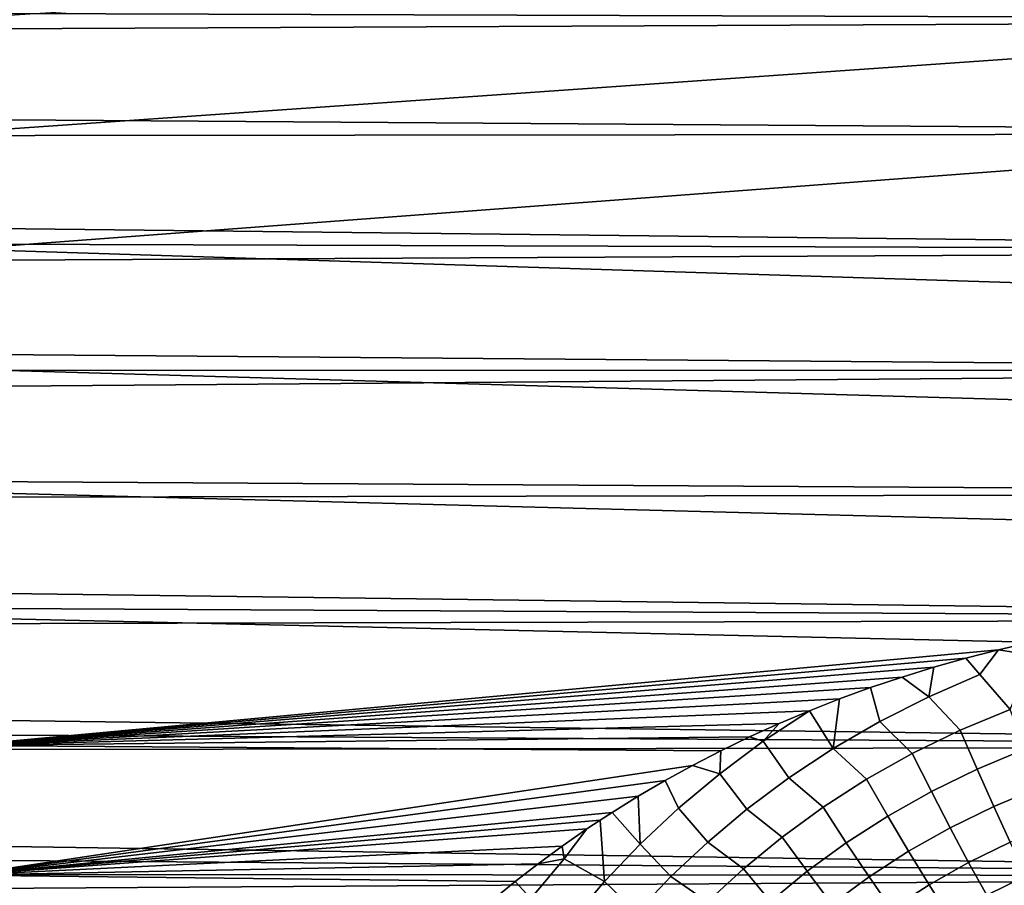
# Model space of a CAD drawing. Header units: metres. Extents: x -28 to 70, y -218 to 27.
# Tile 234 of 246: x 54.62 to 61.8, y 4.79 to 11.1. Entities that reach past the tile are written whole.
import ezdxf

# ---------------------------------------------------------------- set-up
doc = ezdxf.new("R2010")
doc.units = ezdxf.units.M
doc.layers.add('solid_10_261_002_XXX', color=7, linetype='CONTINUOUS')

msp = doc.modelspace()

# ---------------------------------------------------------------- linework, layer by layer
at = {"layer": 'solid_10_261_002_XXX'}
for points in [[(25.778269, 11.571557, 97.687454), (25.540737, 11.900721, 97.926018), (68.738998, 11.901875, 97.926872), (68.738998, 11.099833, 97.362885)], [(26.012484, 11.240575, 97.457649), (25.778269, 11.571557, 97.687454), (68.738998, 11.099833, 97.362885)], [(62, 11.613339, 130.282822), (54.200001, 11.111404, 130.629395), (54.200001, 10.282055, 131.154572), (62, 10.826013, 130.816589)], [(26.246792, 10.905457, 97.234825), (26.012484, 11.240575, 97.457649), (68.738998, 11.099833, 97.362885)], [(26.480253, 10.567041, 97.019493), (26.246792, 10.905457, 97.234825), (68.738998, 11.099833, 97.362885), (68.738998, 10.271112, 96.838875)], [(62, 10.826013, 130.816589), (54.200001, 10.282055, 131.154572), (54.200001, 9.427935, 131.638428), (62, 10.014204, 131.312302)], [(26.710651, 10.227183, 96.81266), (26.480253, 10.567041, 97.019493), (68.738998, 10.271112, 96.838875)], [(26.935772, 9.887819, 96.615204), (26.710651, 10.227183, 96.81266), (68.738998, 10.271112, 96.838875), (68.738998, 9.417707, 96.35611)], [(62, 9.179749, 131.76886), (62, 10.014204, 131.312302), (54.200001, 9.427935, 131.638428)], [(27.153809, 9.550633, 96.427711), (26.935772, 9.887819, 96.615204), (68.738998, 9.417707, 96.35611)], [(27.367273, 9.213992, 96.248878), (27.153809, 9.550633, 96.427711), (68.738998, 9.417707, 96.35611)], [(27.575994, 8.878267, 96.078606), (27.367273, 9.213992, 96.248878), (68.738998, 9.417707, 96.35611), (68.738998, 8.541668, 95.915756)], [(62, 8.324535, 132.185211), (62, 9.179749, 131.76886), (54.200001, 9.427935, 131.638428), (54.200001, 8.551102, 132.079788)], [(27.778646, 8.544737, 95.917206), (27.575994, 8.878267, 96.078606), (68.738998, 8.541668, 95.915756)], [(62, 7.450497, 132.56044), (62, 8.324535, 132.185211), (54.200001, 8.551102, 132.079788), (54.200001, 7.653669, 132.477585)], [(27.973911, 8.214704, 95.764908), (27.778646, 8.544737, 95.917206), (68.738998, 8.541668, 95.915756)], [(28.160591, 7.889424, 95.621834), (27.973911, 8.214704, 95.764908), (68.738998, 8.541668, 95.915756), (68.738998, 7.645098, 95.51886)], [(28.339504, 7.568843, 95.487503), (28.160591, 7.889424, 95.621834), (68.738998, 7.645098, 95.51886)], [(28.511059, 7.252669, 95.361366), (28.339504, 7.568843, 95.487503), (68.738998, 7.645098, 95.51886), (68.738998, 6.730155, 95.166389)], [(62, 6.559612, 132.893692), (62, 7.450497, 132.56044), (54.200001, 7.653669, 132.477585), (54.200001, 6.737797, 132.830887)], [(28.675173, 6.940802, 95.242996), (28.511059, 7.252669, 95.361366), (68.738998, 6.730155, 95.166389)], [(28.831768, 6.633117, 95.131989), (28.675173, 6.940802, 95.242996), (68.738998, 6.730155, 95.166389)], [(28.980747, 6.329528, 95.027992), (28.831768, 6.633117, 95.131989), (68.738998, 6.730155, 95.166389), (68.738998, 5.799036, 94.859177)], [(61.760422, 6.504268, 132.912811), (62, 6.559612, 132.893692), (54.200001, 6.737797, 132.830887), (54.200001, 5.805694, 133.138809)], [(62.009892, 6.464458, 132.927856), (62, 6.559612, 132.893692), (61.760422, 6.504268, 132.912811)], [(61.523499, 6.443526, 132.933594), (61.760422, 6.504268, 132.912811), (54.200001, 5.805694, 133.138809)], [(61.6241, 6.323336, 132.97699), (61.760422, 6.504268, 132.912811), (61.523499, 6.443526, 132.933594)], [(61.845821, 6.068398, 133.086349), (62.009892, 6.464458, 132.927856), (61.760422, 6.504268, 132.912811), (61.6241, 6.323336, 132.97699)], [(61.289227, 6.37737, 132.955978), (61.523499, 6.443526, 132.933594), (54.200001, 5.805694, 133.138809)], [(61.252098, 6.161785, 133.032654), (61.6241, 6.323336, 132.97699), (61.523499, 6.443526, 132.933594), (61.289227, 6.37737, 132.955978)], [(29.121872, 6.030887, 94.930954), (28.980747, 6.329528, 95.027992), (68.738998, 5.799036, 94.859177)], [(61.05751, 6.305731, 132.979935), (61.289227, 6.37737, 132.955978), (54.200001, 5.805694, 133.138809)], [(61.252098, 6.161785, 133.032654), (61.289227, 6.37737, 132.955978), (61.05751, 6.305731, 132.979935)], [(61.845821, 6.068398, 133.086349), (61.6241, 6.323336, 132.97699), (61.252098, 6.161785, 133.032654), (61.481586, 5.917186, 133.140656)], [(60.827892, 6.228352, 133.005463), (61.05751, 6.305731, 132.979935), (54.200001, 5.805694, 133.138809)], [(60.895206, 5.981257, 133.093948), (61.252098, 6.161785, 133.032654), (61.05751, 6.305731, 132.979935), (60.827892, 6.228352, 133.005463)], [(60.601173, 6.145628, 133.032379), (60.827892, 6.228352, 133.005463), (54.200001, 5.805694, 133.138809)], [(60.554577, 5.783286, 133.159988), (60.895206, 5.981257, 133.093948), (60.827892, 6.228352, 133.005463), (60.601173, 6.145628, 133.032379)], [(60.382126, 6.0596, 133.059937), (60.601173, 6.145628, 133.032379), (54.200001, 5.805694, 133.138809)], [(60.554577, 5.783286, 133.159988), (60.601173, 6.145628, 133.032379), (60.382126, 6.0596, 133.059937)], [(61.481586, 5.917186, 133.140656), (61.252098, 6.161785, 133.032654), (60.895206, 5.981257, 133.093948), (61.131962, 5.746944, 133.201004)], [(60.159714, 5.965705, 133.089539), (60.382126, 6.0596, 133.059937), (54.200001, 5.805694, 133.138809)], [(60.04509, 5.836839, 133.130005), (60.231224, 5.569472, 133.229904), (60.554577, 5.783286, 133.159988), (60.382126, 6.0596, 133.059937)], [(60.04509, 5.836839, 133.130005), (60.382126, 6.0596, 133.059937), (60.159714, 5.965705, 133.089539)], [(61.604683, 5.633714, 133.28656), (61.952446, 5.778441, 133.232468), (61.845821, 6.068398, 133.086349), (61.481586, 5.917186, 133.140656)], [(29.255331, 5.737207, 94.840553), (29.121872, 6.030887, 94.930954), (68.738998, 5.799036, 94.859177)], [(59.944672, 5.868237, 133.11972), (60.159714, 5.965705, 133.089539), (54.200001, 5.805694, 133.138809)], [(60.04509, 5.836839, 133.130005), (60.159714, 5.965705, 133.089539), (59.944672, 5.868237, 133.11972)], [(61.131962, 5.746944, 133.201004), (60.895206, 5.981257, 133.093948), (60.554577, 5.783286, 133.159988), (60.79813, 5.559193, 133.266479)], [(61.270977, 5.47081, 133.34668), (61.604683, 5.633714, 133.28656), (61.481586, 5.917186, 133.140656), (61.131962, 5.746944, 133.201004)], [(59.734062, 5.766295, 133.150711), (59.944672, 5.868237, 133.11972), (54.200001, 5.805694, 133.138809)], [(59.726677, 5.599162, 133.203033), (60.04509, 5.836839, 133.130005), (59.944672, 5.868237, 133.11972), (59.734062, 5.766295, 133.150711)], [(59.726677, 5.599162, 133.203033), (59.925957, 5.341451, 133.302856), (60.231224, 5.569472, 133.229904), (60.04509, 5.836839, 133.130005)], [(29.381458, 5.448036, 94.756325), (29.255331, 5.737207, 94.840553), (68.738998, 5.799036, 94.859177), (68.738998, 4.85398, 94.597969)], [(59.528656, 5.660461, 133.182266), (59.734062, 5.766295, 133.150711), (54.200001, 5.805694, 133.138809), (54.200001, 4.859603, 133.40062)], [(59.726677, 5.599162, 133.203033), (59.734062, 5.766295, 133.150711), (59.528656, 5.660461, 133.182266)], [(60.79813, 5.559193, 133.266479), (60.554577, 5.783286, 133.159988), (60.231224, 5.569472, 133.229904), (60.48114, 5.355528, 133.336166)], [(60.952461, 5.291197, 133.411926), (61.270977, 5.47081, 133.34668), (61.131962, 5.746944, 133.201004), (60.79813, 5.559193, 133.266479)], [(61.726303, 5.361164, 133.453049), (62.057877, 5.499381, 133.399231), (61.952446, 5.778441, 133.232468), (61.604683, 5.633714, 133.28656)], [(59.328136, 5.550326, 133.214417), (59.528656, 5.660461, 133.182266), (54.200001, 4.859603, 133.40062)], [(59.427395, 5.348282, 133.278198), (59.726677, 5.599162, 133.203033), (59.528656, 5.660461, 133.182266), (59.328136, 5.550326, 133.214417)], [(61.408203, 5.205612, 133.512924), (61.726303, 5.361164, 133.453049), (61.604683, 5.633714, 133.28656), (61.270977, 5.47081, 133.34668)], [(59.132515, 5.436064, 133.247055), (59.328136, 5.550326, 133.214417), (54.200001, 4.859603, 133.40062)], [(59.147537, 5.085774, 133.354614), (59.427395, 5.348282, 133.278198), (59.328136, 5.550326, 133.214417), (59.132515, 5.436064, 133.247055)], [(59.427395, 5.348282, 133.278198), (59.639236, 5.100798, 133.377991), (59.925957, 5.341451, 133.302856), (59.726677, 5.599162, 133.203033)], [(60.48114, 5.355528, 133.336166), (60.231224, 5.569472, 133.229904), (59.925957, 5.341451, 133.302856), (60.181866, 5.137596, 133.40921)], [(60.650143, 5.096416, 133.481415), (60.952461, 5.291197, 133.411926), (60.79813, 5.559193, 133.266479), (60.48114, 5.355528, 133.336166)], [(61.104656, 5.034134, 133.577911), (61.408203, 5.205612, 133.512924), (61.270977, 5.47081, 133.34668), (60.952461, 5.291197, 133.411926)], [(61.845875, 5.100809, 133.639374), (62.161613, 5.23252, 133.585831), (62.057877, 5.499381, 133.399231), (61.726303, 5.361164, 133.453049)], [(29.500584, 5.1629, 94.677879), (29.381458, 5.448036, 94.756325), (68.738998, 4.85398, 94.597969)], [(58.942131, 5.31822, 133.279953), (59.132515, 5.436064, 133.247055), (54.200001, 4.859603, 133.40062)], [(59.147537, 5.085774, 133.354614), (59.132515, 5.436064, 133.247055), (58.942131, 5.31822, 133.279953)], [(58.855148, 5.262123, 133.295334), (58.942131, 5.31822, 133.279953), (54.200001, 4.859603, 133.40062)], [(58.887291, 4.813189, 133.431412), (59.147537, 5.085774, 133.354614), (58.942131, 5.31822, 133.279953), (58.855148, 5.262123, 133.295334)], [(59.147537, 5.085774, 133.354614), (59.371349, 4.849058, 133.454437), (59.639236, 5.100798, 133.377991), (59.427395, 5.348282, 133.278198)], [(60.181866, 5.137596, 133.40921), (59.925957, 5.341451, 133.302856), (59.639236, 5.100798, 133.377991), (59.900837, 4.907, 133.484711)], [(60.364853, 4.888055, 133.554276), (60.650143, 5.096416, 133.481415), (60.48114, 5.355528, 133.336166), (60.181866, 5.137596, 133.40921)], [(61.542995, 4.952588, 133.698944), (61.845875, 5.100809, 133.639374), (61.726303, 5.361164, 133.453049), (61.408203, 5.205612, 133.512924)], [(58.757092, 5.196944, 133.312988), (58.855148, 5.262123, 133.295334), (54.200001, 4.859603, 133.40062)], [(58.887291, 4.813189, 133.431412), (58.855148, 5.262123, 133.295334), (58.757092, 5.196944, 133.312988), (58.591835, 4.9801, 133.370895)], [(60.816631, 4.84821, 133.647171), (61.104656, 5.034134, 133.577911), (60.952461, 5.291197, 133.411926), (60.650143, 5.096416, 133.481415)], [(58.577145, 5.071805, 133.346237), (58.757092, 5.196944, 133.312988), (54.200001, 4.859603, 133.40062)], [(58.591835, 4.9801, 133.370895), (58.757092, 5.196944, 133.312988), (58.577145, 5.071805, 133.346237)], [(61.254009, 4.789204, 133.763657), (61.542995, 4.952588, 133.698944), (61.408203, 5.205612, 133.512924), (61.104656, 5.034134, 133.577911)], [(29.613008, 4.881351, 94.604836), (29.500584, 5.1629, 94.677879), (68.738998, 4.85398, 94.597969)], [(59.900837, 4.907, 133.484711), (59.639236, 5.100798, 133.377991), (59.371349, 4.849058, 133.454437), (59.638363, 4.665299, 133.561798)], [(60.097095, 4.667665, 133.629623), (60.364853, 4.888055, 133.554276), (60.181866, 5.137596, 133.40921), (59.900837, 4.907, 133.484711)], [(61.674728, 4.712921, 133.903885), (61.962845, 4.853865, 133.844635), (61.845875, 5.100809, 133.639374), (61.542995, 4.952588, 133.698944)], [(58.402702, 4.943512, 133.37941), (58.577145, 5.071805, 133.346237), (54.200001, 4.859603, 133.40062)], [(58.591835, 4.9801, 133.370895), (58.577145, 5.071805, 133.346237), (58.402702, 4.943512, 133.37941)], [(58.887291, 4.813189, 133.431412), (59.122456, 4.587747, 133.531326), (59.371349, 4.849058, 133.454437), (59.147537, 5.085774, 133.354614)], [(60.544914, 4.649368, 133.719803), (60.816631, 4.84821, 133.647171), (60.650143, 5.096416, 133.481415), (60.364853, 4.888055, 133.554276)], [(60.979828, 4.612072, 133.832642), (61.254009, 4.789204, 133.763657), (61.104656, 5.034134, 133.577911), (60.816631, 4.84821, 133.647171)], [(58.34808, 4.689495, 133.445831), (58.591835, 4.9801, 133.370895), (58.402702, 4.943512, 133.37941), (58.234211, 4.812831, 133.412277)], [(58.34808, 4.689495, 133.445831), (58.646679, 4.532026, 133.507767), (58.887291, 4.813189, 133.431412), (58.591835, 4.9801, 133.370895)], [(58.234211, 4.812831, 133.412277), (58.402702, 4.943512, 133.37941), (54.200001, 4.859603, 133.40062)], [(59.84716, 4.436747, 133.706589), (60.097095, 4.667665, 133.629623), (59.900837, 4.907, 133.484711), (59.638363, 4.665299, 133.561798)], [(60.289986, 4.439094, 133.794983), (60.544914, 4.649368, 133.719803), (60.364853, 4.888055, 133.554276), (60.097095, 4.667665, 133.629623)], [(61.399818, 4.557552, 133.968292), (61.674728, 4.712921, 133.903885), (61.542995, 4.952588, 133.698944), (61.254009, 4.789204, 133.763657)], [(29.718195, 4.604262, 94.537193), (29.613008, 4.881351, 94.604836), (68.738998, 4.85398, 94.597969)], [(29.816187, 4.331784, 94.474747), (29.718195, 4.604262, 94.537193), (68.738998, 4.85398, 94.597969), (68.738998, 3.897258, 94.383392)], [(58.071659, 4.679498, 133.444855), (58.234211, 4.812831, 133.412277), (54.200001, 4.859603, 133.40062), (54.200001, 3.901806, 133.615707)], [(58.123814, 4.391744, 133.51944), (58.34808, 4.689495, 133.445831), (58.234211, 4.812831, 133.412277), (58.071659, 4.679498, 133.444855)], [(58.646679, 4.532026, 133.507767), (58.89257, 4.318336, 133.607803), (59.122456, 4.587747, 133.531326), (58.887291, 4.813189, 133.431412)], [(59.638363, 4.665299, 133.561798), (59.371349, 4.849058, 133.454437), (59.122456, 4.587747, 133.531326), (59.394615, 4.414025, 133.639557)], [(60.72121, 4.422649, 133.905045), (60.979828, 4.612072, 133.832642), (60.816631, 4.84821, 133.647171), (60.544914, 4.649368, 133.719803)], [(61.802788, 4.487729, 134.126785), (62.07666, 4.621485, 134.067886), (61.962845, 4.853865, 133.844635), (61.674728, 4.712921, 133.903885)], [(61.138973, 4.389102, 134.036972), (61.399818, 4.557552, 133.968292), (61.254009, 4.789204, 133.763657), (60.979828, 4.612072, 133.832642)]]:
    msp.add_3dface(points, dxfattribs=at)

doc.saveas('drawing.dxf')
